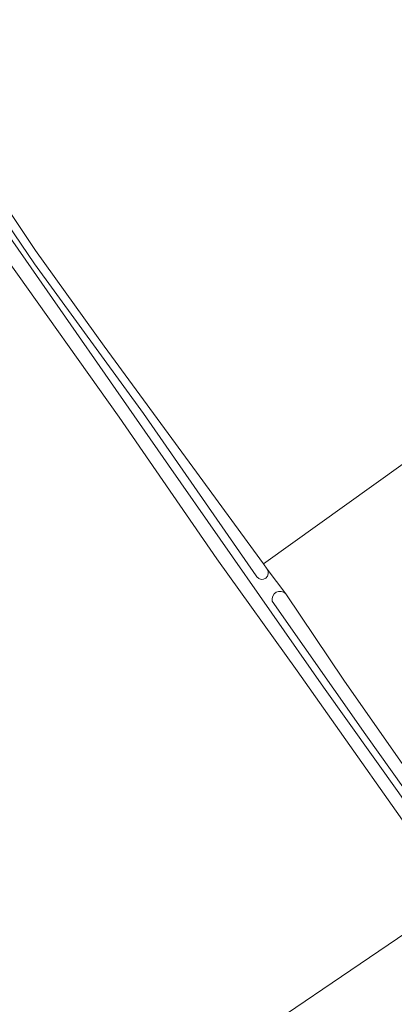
# Model space of a CAD drawing. Header units: metres. Extents: x 168032 to 180145, y 382923 to 399665.
# Tile 256 of 256: x 169635 to 169749, y 397091 to 397392. Entities that reach past the tile are written whole.
import ezdxf

# ---------------------------------------------------------------- set-up
doc = ezdxf.new("R2010")
doc.units = ezdxf.units.M
for name, color, linetype, lineweight in [('B-WE-GR-BOS_GEMENGD-GV', 8, 'Continuous', 18), ('B-WE-GR-GRAS-GV', 8, 'Continuous', 18), ('B-WE-OG-WATER_GREPPEL-GV', 8, 'Continuous', 18), ('B-WE-VH-VERHARDING_FUNDERING_ZAND-GV', 8, 'Continuous', 18)]:
    doc.layers.add(name, color=color, linetype=linetype, lineweight=lineweight)

msp = doc.modelspace()

# ---------------------------------------------------------------- linework, layer by layer
at = {"layer": 'B-WE-GR-BOS_GEMENGD-GV', "flags": 128}
for points in [[(169460.158, 397572), (169468.198, 397560.253), (169493.99, 397523.15), (169503.614, 397510.135), (169547.835, 397446.619), (169567.367, 397417.403), (169582.107, 397397.066), (169680.569, 397255.6), (169727.836, 397187.828), (169750.927, 397155.493), (169774.485, 397121.637), (169789.948, 397099.804), (169790.197, 397099.967), (169801.025, 397083.561)], [(169800.033, 397082.887), (169789.193, 397099.31), (169787.355, 397098.105), (169764.925, 397128.805), (169719.815, 397192.81), (169695.335, 397227.029), (169665.513, 397270.285), (169631.119, 397318.624), (169598.975, 397366.573), (169575.449, 397400.136), (169573.663, 397399.146), (169571.003, 397396.804), (169554.383, 397421.572), (169530.971, 397455.671), (169511.323, 397483.15), (169485.678, 397520.461), (169467.362, 397546.222), (169452.661, 397566.464)], [(169707.542, 397221.459), (169707.288, 397221.862), (169672.93, 397271.468), (169639.625, 397317.184), (169610.627, 397359.881), (169586.483, 397396.014), (169594.145, 397401.039), (169623.394, 397421.944), (169676.464, 397459.633), (169696.61, 397473.179)], [(169716.37, 397216.339), (169710.681, 397223.844)], [(169806.711, 397080.31), (169779.492, 397117.717), (169775.089, 397124.14), (169772.628, 397127.731), (169760.129, 397145.969), (169740.845, 397173.182), (169712.218, 397214.033)], [(169685.562, 397066.867), (169764.394, 397120.428), (169827.738, 397036.4)]]:
    msp.add_lwpolyline(points, dxfattribs=at)
msp.add_lwpolyline([(169696.823, 397469.361), (169589.591, 397394.943), (169620.389, 397350.493), (169639.875, 397321.283), (169660.909, 397292.073), (169687.996, 397255.056), (169709.504, 397225.463), (169818.849, 397303.842), (169817.87, 397305.451)], close=True, dxfattribs=at)
at = {"layer": 'B-WE-GR-BOS_GEMENGD-GV'}
for points in [[(169710.681, 397223.844, -0.9681647), (169707.542, 397221.459)], [(169712.218, 397214.033, -0.7636341), (169716.37, 397216.339)]]:
    msp.add_lwpolyline(points, format="xyb", dxfattribs=at)
at = {"layer": 'B-WE-GR-GRAS-GV', "flags": 128}
msp.add_lwpolyline([(169818.849, 397303.842), (169709.504, 397225.463), (169710.681, 397223.844), (169716.37, 397216.339), (169734.071, 397189.907), (169752.131, 397164.181)], dxfattribs=at)
at = {"layer": 'B-WE-OG-WATER_GREPPEL-GV', "flags": 128}
for points in [[(169818.849, 397303.842), (169820.098, 397304.738), (169821.9, 397305.636), (169821.128, 397306.687), (169812.692, 397318.177), (169791.539, 397347.427), (169772.727, 397372.271), (169757.288, 397393.028), (169737.722, 397419.658), (169716.41, 397447.202), (169697.797, 397473.038), (169696.61, 397473.179), (169676.464, 397459.633), (169623.394, 397421.944), (169594.145, 397401.039), (169586.483, 397396.014), (169610.627, 397359.881), (169639.625, 397317.184), (169672.93, 397271.468), (169707.288, 397221.862), (169707.542, 397221.459)], [(169710.681, 397223.844), (169709.504, 397225.463), (169687.996, 397255.056), (169660.909, 397292.073), (169639.875, 397321.283), (169620.389, 397350.493), (169589.591, 397394.943), (169696.823, 397469.361), (169817.87, 397305.451), (169818.849, 397303.842)], [(169832.173, 397046.384), (169805.979, 397085.476), (169783.797, 397117.064), (169782.894, 397118.35), (169781.307, 397121.129), (169780.14, 397122.31), (169778.759, 397123.708), (169772.965, 397134.503), (169755.416, 397159.501), (169754.947, 397160.072), (169753.466, 397162.232), (169752.131, 397164.181), (169734.071, 397189.907), (169716.37, 397216.339)], [(169712.218, 397214.033), (169740.845, 397173.182), (169760.129, 397145.969), (169772.628, 397127.731), (169775.089, 397124.14), (169779.492, 397117.717), (169806.711, 397080.31), (169827.467, 397049.733), (169830.767, 397044.476)]]:
    msp.add_lwpolyline(points, dxfattribs=at)
at = {"layer": 'B-WE-OG-WATER_GREPPEL-GV'}
for points in [[(169707.542, 397221.459, 0.9681647), (169710.681, 397223.844)], [(169716.37, 397216.339, 0.7636341), (169712.218, 397214.033)]]:
    msp.add_lwpolyline(points, format="xyb", dxfattribs=at)
at = {"layer": 'B-WE-VH-VERHARDING_FUNDERING_ZAND-GV', "flags": 128}
for points in [[(169680.569, 397255.6), (169582.107, 397397.066), (169567.367, 397417.403), (169547.835, 397446.619), (169503.614, 397510.135), (169493.99, 397523.15), (169468.198, 397560.253), (169460.158, 397572), (169458.946, 397573.77), (169451.607, 397585.533), (169430.324, 397614.606), (169410.801, 397643.256), (169389.325, 397672.788), (169370.919, 397700.21), (169348.472, 397732.49), (169322.671, 397768.9), (169295.852, 397808.36), (169274.826, 397838.608), (169249.91, 397874.154), (169229.006, 397903.323), (169216.754, 397921.258), (169209.601, 397931.729), (169187.601, 397963.368)], [(169367.357, 397699.619), (169388.638, 397668.951), (169415.538, 397631.341), (169440.522, 397595.677), (169457.807, 397569.879), (169460.702, 397565.558), (169482.698, 397534.331), (169511.209, 397493.599), (169541.34, 397450.665), (169571.7, 397405.484), (169575.449, 397400.136), (169598.975, 397366.573), (169631.119, 397318.624), (169665.513, 397270.285), (169695.335, 397227.029), (169719.815, 397192.81), (169764.925, 397128.805), (169787.355, 397098.105), (169789.193, 397099.31), (169789.948, 397099.804), (169774.485, 397121.637), (169750.927, 397155.493), (169727.836, 397187.828), (169680.569, 397255.6)]]:
    msp.add_lwpolyline(points, dxfattribs=at)

doc.saveas('drawing.dxf')
